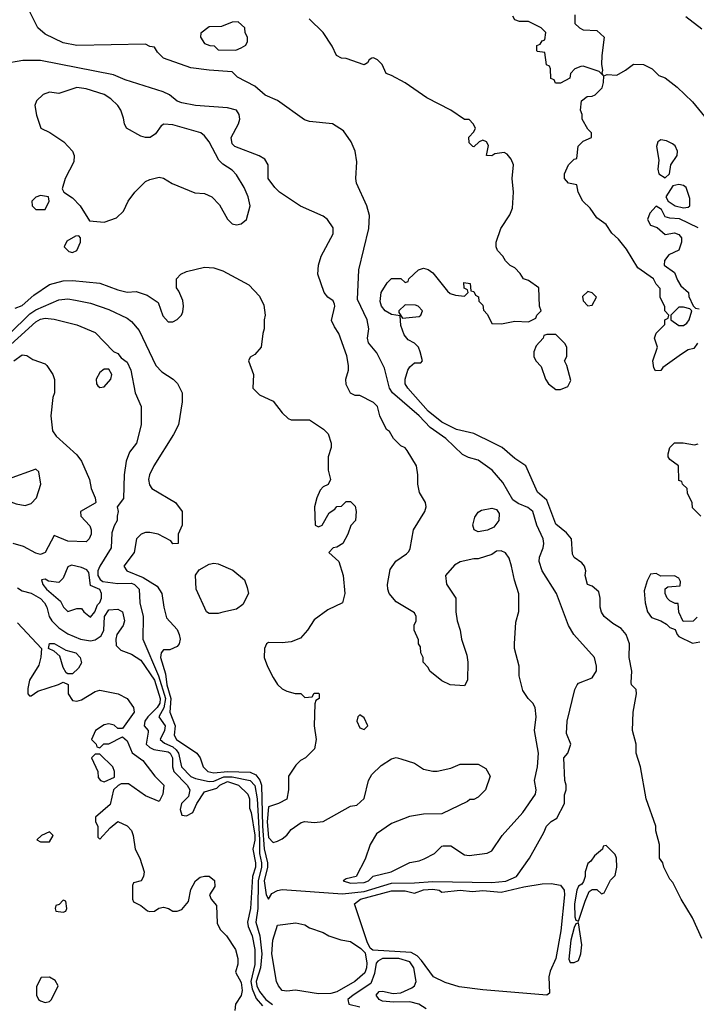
# Model space of a CAD drawing. Header units: inches. Extents: x 2671394 to 2765652, y 830470 to 955458.
# Tile 12 of 256: x 2685059 to 2688026, y 853629 to 857946. Entities that reach past the tile are written whole.
import ezdxf

# ---------------------------------------------------------------- set-up
doc = ezdxf.new("R2010")
doc.units = ezdxf.units.IN
doc.header["$MEASUREMENT"] = 0
doc.layers.add('C6885', color=7, linetype='Continuous')

msp = doc.modelspace()

# ---------------------------------------------------------------- linework, layer by layer
at = {"layer": 'C6885', "color": 2}
for points, elevation in [([(2685013.1, 856566.9), (2685103.7, 856656.3), (2685130, 856674), (2685230, 856718), (2685270, 856722), (2685303.2, 856716.8), (2685370, 856703), (2685450, 856674.9), (2685530, 856637.3), (2685550, 856622.8), (2685583.4, 856583.4), (2685655.5, 856430), (2685682.3, 856402.3), (2685731.3, 856370), (2685750.6, 856350.6), (2685771, 856310), (2685771, 856270), (2685754.8, 856170), (2685733.2, 856126.8), (2685647.7, 855990), (2685627.7, 855950), (2685624, 855930), (2685627.5, 855907.5), (2685638, 855890), (2685742, 855830), (2685771.3, 855790), (2685772, 855730), (2685754, 855690), (2685754, 855650), (2685730, 855648), (2685722, 855662), (2685666, 855690), (2685630, 855697.2), (2685610, 855697.2), (2685592, 855690), (2685571.3, 855670), (2685560.7, 855610), (2685515.5, 855550), (2685529.2, 855529.2), (2685600.2, 855500.2), (2685662, 855462), (2685682.8, 855430), (2685691, 855370), (2685703.5, 855323.5), (2685750, 855272), (2685758, 855250), (2685762, 855230), (2685758, 855210), (2685750, 855198), (2685716.9, 855183.1), (2685690, 855184), (2685678.8, 855170), (2685676.3, 855150), (2685698.8, 855078.8), (2685704.6, 855030), (2685721.5, 854970), (2685716.9, 854910), (2685741.5, 854850), (2685736.4, 854810), (2685746, 854790), (2685836, 854730), (2685850.5, 854710.5), (2685864, 854670), (2685884.7, 854650), (2685910, 854644), (2685970, 854649.6), (2686070, 854647.3), (2686094.8, 854634.8), (2686112.5, 854612.5), (2686119, 854590), (2686123.1, 854410), (2686131.5, 854311.5), (2686145.7, 854250), (2686145.7, 854230), (2686131.6, 854170), (2686139.3, 854110), (2686150, 854090.8), (2686165.1, 854114.9), (2686190, 854128.1), (2686210, 854132.3), (2686474.1, 854114.1), (2686570, 854123.5), (2686690, 854160.5), (2686790, 854161.5), (2686870, 854167.8), (2687130, 854162.7), (2687190.6, 854169.4), (2687237.2, 854190), (2687294, 854270), (2687358, 854382), (2687369, 854410), (2687390, 854431.3), (2687414.6, 854445.4), (2687448, 854510), (2687448.4, 854548.4), (2687455.3, 854570), (2687455.3, 854590), (2687449, 854610), (2687445.2, 854710), (2687462, 854730), (2687475.3, 854770), (2687456.4, 854816.4), (2687459, 854870), (2687494, 855010), (2687504, 855030), (2687510, 855038), (2687570, 855061), (2687588.9, 855091.1), (2687588.9, 855111.1), (2687579, 855150), (2687489, 855250), (2687465.2, 855290), (2687412.7, 855430), (2687349.4, 855530), (2687337, 855570), (2687338, 855590), (2687355.1, 855630), (2687358, 855650), (2687354, 855670), (2687326, 855730), (2687309.2, 855790), (2687287.5, 855807.5), (2687244.4, 855824.4), (2687221.1, 855841.1), (2687177.1, 855917.1), (2687131.1, 855971.1), (2687070, 856015.1), (2687026.8, 856026.8), (2687000.1, 856040.1), (2686927, 856110), (2686858.8, 856158.8), (2686810, 856209.7), (2686694, 856310), (2686680.5, 856330), (2686658, 856418), (2686625.6, 856485.6), (2686589, 856530), (2686584, 856550), (2686589.3, 856590.7), (2686582.9, 856630), (2686539.7, 856719.7), (2686546, 856850), (2686589.3, 857030), (2686592.9, 857087.1), (2686580.9, 857130), (2686536, 857230), (2686532.7, 857250), (2686537.5, 857322.5), (2686529.4, 857370), (2686512.7, 857410), (2686478.7, 857458.7), (2686430, 857489.4), (2686330, 857499.5), (2686307.7, 857507.7), (2686190, 857592.3), (2686135.5, 857615.5), (2686090, 857654), (2686014.6, 857694.6), (2685990, 857718), (2685890, 857724), (2685810, 857735.3), (2685690, 857778), (2685663.1, 857803.1), (2685650, 857826), (2685630, 857828), (2685610, 857838), (2685310, 857833.2), (2685250, 857845.2), (2685170, 857882), (2685138, 857910), (2685089, 858010)], 14), ([(2688050, 853918), (2688010, 854008), (2687959, 854090), (2687923.1, 854163.1), (2687910, 854178), (2687884, 854230), (2687879, 854250), (2687865.2, 854270), (2687864, 854330), (2687849.2, 854390), (2687849, 854410), (2687806, 854530), (2687780.9, 854670), (2687762.7, 854730), (2687762.7, 854770), (2687746, 854830), (2687748.7, 854910), (2687764, 854990), (2687762, 855010), (2687742, 855030), (2687740.2, 855040.2), (2687742.7, 855090), (2687732, 855150), (2687733.2, 855210), (2687719, 855250), (2687697, 855277), (2687659.5, 855299.5), (2687622, 855330), (2687610, 855348), (2687604, 855370), (2687604, 855410), (2687598, 855438), (2687570, 855462), (2687549.3, 855469.3), (2687538, 855510), (2687542, 855530), (2687535.3, 855550), (2687524.7, 855564.7), (2687490, 855588.7), (2687483.2, 855603.2), (2687479, 855670), (2687456.5, 855696.5), (2687410, 855734), (2687370, 855839), (2687330, 855875.3), (2687278, 855990), (2687230, 856022), (2687174, 856070), (2687137.2, 856090), (2687050, 856131.6), (2686974, 856150), (2686910, 856182), (2686849.7, 856230), (2686760.7, 856330), (2686749.6, 856350), (2686749.6, 856370), (2686761.2, 856410), (2686770, 856424.7), (2686790, 856442), (2686818, 856442), (2686826, 856450), (2686815.3, 856490), (2686808, 856510), (2686790, 856528), (2686763.1, 856543.1), (2686744.7, 856564.7), (2686730, 856606), (2686727.3, 856647.3), (2686690, 856654), (2686662, 856670), (2686645.2, 856690), (2686639, 856710), (2686644, 856750), (2686670, 856792), (2686689.1, 856810.9), (2686730, 856812), (2686750, 856794), (2686762, 856798), (2686766, 856810), (2686808, 856850), (2686830, 856856), (2686850, 856851), (2686870, 856836), (2686935.3, 856755.3), (2686946, 856746), (2686970, 856738), (2687010, 856734), (2687026, 856750), (2687022, 856762), (2687008.4, 856768.4), (2687006, 856794), (2687034, 856790), (2687038, 856758), (2687050, 856754), (2687058, 856738), (2687071.6, 856731.6), (2687072.7, 856712.7), (2687090, 856694), (2687092.7, 856672.7), (2687110, 856654), (2687130, 856614), (2687172, 856612), (2687230, 856624.7), (2687290, 856622), (2687322, 856638), (2687326, 856650), (2687346, 856670), (2687338, 856690), (2687335.3, 856770), (2687290, 856802), (2687268, 856810), (2687253.6, 856833.6), (2687230, 856858), (2687210, 856868), (2687188.9, 856888.9), (2687178, 856910), (2687154.6, 856934.6), (2687148.7, 856950), (2687148.9, 856971.1), (2687168.7, 857030), (2687208, 857090), (2687220.4, 857119.6), (2687224, 857190), (2687219, 857250), (2687224, 857310), (2687214.8, 857334.8), (2687196.5, 857356.5), (2687183.1, 857363.1), (2687142.8, 857357.2), (2687130, 857349), (2687106, 857350), (2687114.6, 857394.6), (2687106, 857410), (2687090, 857418), (2687074, 857410), (2687050, 857388), (2687046, 857390), (2687030, 857406), (2687029.1, 857430.9), (2687050, 857454), (2687058, 857470), (2687048, 857490), (2687030, 857508), (2687010, 857508.7), (2686950, 857549), (2686844.1, 857604.1), (2686749.3, 857669.3), (2686690, 857702), (2686666, 857710), (2686648.7, 857750), (2686628, 857770), (2686610, 857779), (2686602.8, 857777.2), (2686592, 857770), (2686583.6, 857756.4), (2686570, 857748.7), (2686490, 857775.3), (2686470, 857778), (2686448.9, 857788.9), (2686428.7, 857830), (2686389.3, 857889.3), (2686328, 857950)], 10), ([(2687492.7, 857967.3), (2687494, 857930), (2687514, 857910), (2687530, 857902), (2687590, 857898), (2687622, 857870), (2687611, 857789), (2687610.6, 857750), (2687615.3, 857724.7), (2687611.6, 857711.6), (2687618, 857702), (2687599.3, 857719.3), (2687530, 857742), (2687519.6, 857740.4), (2687494, 857730), (2687474, 857710), (2687472, 857690), (2687430, 857668), (2687408.4, 857668.4), (2687402, 857682), (2687388.4, 857688.4), (2687386, 857730), (2687382, 857742), (2687368.4, 857748.4), (2687362, 857802), (2687330, 857806), (2687326, 857810), (2687327.3, 857832.7), (2687342, 857838), (2687350, 857854), (2687362, 857858), (2687366, 857890), (2687346, 857910), (2687290, 857938), (2687250, 857938), (2687230, 857946), (2687222, 857962)], 6), ([(2687979.8, 857959.8), (2688050, 857906)], 10), ([(2685038.6, 856681.4), (2685070, 856693), (2685121.5, 856738.5), (2685190, 856784.4), (2685250, 856801.3), (2685290, 856802.4), (2685410.6, 856790.6), (2685490, 856761), (2685530, 856751), (2685570, 856754.8), (2685618, 856738), (2685666, 856706), (2685687.1, 856647.1), (2685710, 856622), (2685730, 856622), (2685750, 856632), (2685768, 856650), (2685774.6, 856665.4), (2685778, 856690), (2685774.6, 856714.6), (2685756.4, 856756.4), (2685746, 856770), (2685746, 856810), (2685766, 856830), (2685790, 856842), (2685870, 856861), (2685910, 856858), (2685950, 856844.7), (2686063.6, 856783.6), (2686110, 856734), (2686130, 856694), (2686136, 856650), (2686131.3, 856630), (2686131.3, 856590), (2686124.7, 856570), (2686118, 856510), (2686090, 856478), (2686070, 856466), (2686062, 856450), (2686084.7, 856390), (2686082, 856330), (2686110, 856302), (2686170, 856274), (2686210, 856222), (2686236.9, 856196.9), (2686250, 856191.3), (2686330, 856192), (2686391.1, 856151.1), (2686411.3, 856130), (2686424.7, 856090), (2686424.7, 856070), (2686411.1, 856028.9), (2686411.1, 855971.1), (2686422, 855930), (2686411.1, 855908.9), (2686390, 855898), (2686376.9, 855883.1), (2686362, 855850), (2686352, 855810), (2686354, 855730), (2686370, 855722), (2686386, 855730), (2686416.4, 855783.6), (2686440.4, 855799.6), (2686450, 855812), (2686470, 855814), (2686490, 855834), (2686510, 855834), (2686530, 855814), (2686534, 855790), (2686531.3, 855750), (2686511.1, 855728.9), (2686498, 855690), (2686476, 855650), (2686450, 855634), (2686434, 855630), (2686414, 855610), (2686458, 855570), (2686478, 855510), (2686484.7, 855430), (2686474, 855390), (2686410, 855359), (2686350, 855315.3), (2686321, 855270), (2686290, 855234), (2686250, 855219), (2686210, 855214), (2686150, 855215.3), (2686142, 855210), (2686132, 855190), (2686131.3, 855150), (2686146, 855110), (2686170, 855062), (2686190, 855032), (2686210, 855012), (2686230, 855002), (2686267.3, 854992.7), (2686291.6, 854991.6), (2686310, 854974), (2686342, 854978), (2686350, 854994), (2686370, 854994), (2686372, 854990), (2686372, 854970), (2686358, 854962), (2686352.7, 854947.3), (2686351, 854850), (2686358.8, 854790), (2686351.3, 854750), (2686312, 854710), (2686290, 854698), (2686270, 854678), (2686238, 854630), (2686238, 854570), (2686231.1, 854528.9), (2686194, 854510), (2686150, 854495.3), (2686143.6, 854430), (2686150, 854360.7), (2686170, 854339.1), (2686190, 854344.9), (2686210, 854354.8), (2686230, 854371), (2686250, 854396), (2686293.6, 854426.4), (2686310, 854431), (2686350, 854426.8), (2686390, 854431), (2686510, 854498), (2686538, 854502), (2686568.9, 854531.1), (2686589.2, 854610), (2686603.6, 854636.4), (2686643.9, 854676.1), (2686690, 854706), (2686710, 854711), (2686730, 854706), (2686790, 854686), (2686830, 854660.7), (2686870, 854650.8), (2686890, 854651), (2686950, 854664.7), (2686990, 854682), (2687070, 854682), (2687103.6, 854663.6), (2687122, 854630), (2687102, 854570), (2687070, 854538), (2687050, 854528), (2687032.7, 854527.3), (2687022, 854518), (2686910, 854464), (2686830, 854462.7), (2686767.9, 854452.1), (2686690, 854422), (2686623.5, 854376.5), (2686596, 854330), (2686574.4, 854265.6), (2686534, 854190), (2686490, 854179), (2686478, 854170), (2686510, 854160.7), (2686570, 854163.8), (2686588.7, 854170), (2686609.2, 854190.8), (2686688, 854210), (2686769.3, 854250.7), (2686810, 854258), (2686832.9, 854267.1), (2686878, 854290), (2686910, 854322), (2686916.4, 854323.6), (2686950, 854324.7), (2687010, 854284.7), (2687030, 854282), (2687108.4, 854291.6), (2687130, 854302), (2687175.3, 854370), (2687265.2, 854470), (2687321.2, 854550), (2687324, 854570), (2687316, 854610), (2687329.5, 854670.5), (2687334.5, 854730), (2687316, 854830), (2687324, 854890), (2687319, 854930), (2687308.7, 854950), (2687288.7, 854970), (2687265.6, 855005.6), (2687249.1, 855069.1), (2687248.9, 855111.1), (2687229.3, 855190), (2687229.2, 855210), (2687234.6, 855305.4), (2687248.4, 855351.6), (2687248.4, 855428.4), (2687229.1, 855489.1), (2687216, 855550), (2687204.7, 855584.7), (2687190, 855608), (2687170, 855618), (2687150, 855615.3), (2687130, 855602), (2687070, 855582), (2687050, 855582), (2686990, 855569), (2686965.2, 855554.8), (2686926, 855510), (2686930.9, 855470.9), (2686972, 855410), (2686972, 855350), (2686978, 855310), (2686991, 855270), (2686996, 855230), (2687019.8, 855159.8), (2687024.7, 855130), (2687022, 855050), (2687010, 855026), (2686946, 855030), (2686910, 855048), (2686858, 855090), (2686850, 855106), (2686828, 855130), (2686828, 855150), (2686818, 855170), (2686816.4, 855196.4), (2686808, 855210), (2686807.3, 855227.3), (2686788.7, 855270), (2686788.9, 855291.1), (2686798, 855310), (2686798, 855330), (2686790, 855346), (2686710, 855394), (2686679.3, 855430), (2686672.7, 855450), (2686672.3, 855470), (2686684.2, 855535.8), (2686707.8, 855572.2), (2686755.6, 855604.4), (2686764.8, 855615.2), (2686771.9, 855628.1), (2686786, 855710), (2686835.3, 855790), (2686842, 855810), (2686838, 855830), (2686812.9, 855872.9), (2686805.2, 855910), (2686805.2, 855950), (2686799, 855990), (2686758, 856058), (2686748.9, 856068.9), (2686730, 856078), (2686698, 856110), (2686680.4, 856140.4), (2686668, 856150), (2686638, 856210), (2686628, 856250), (2686610, 856268), (2686550, 856298), (2686530, 856298), (2686510, 856308), (2686490, 856346), (2686489, 856370), (2686501.2, 856410), (2686500.9, 856430), (2686492.9, 856472.9), (2686459, 856570), (2686439, 856599), (2686427, 856627), (2686441.2, 856690), (2686439.3, 856699.3), (2686432.9, 856712.9), (2686409.5, 856729.5), (2686394, 856750), (2686366, 856830), (2686369.2, 856870), (2686381.2, 856910), (2686432.9, 857007.1), (2686432.9, 857032.9), (2686408.7, 857070), (2686390, 857084), (2686290, 857129.2), (2686199, 857190), (2686177.2, 857210), (2686149.2, 857250), (2686148, 857310), (2686134.6, 857334.6), (2686108.9, 857348.9), (2686002, 857390), (2685990, 857402), (2685986.6, 857430), (2686019, 857490), (2686024, 857510), (2686022, 857530), (2686009, 857549), (2685970, 857559), (2685830, 857569.3), (2685770, 857580.9), (2685750, 857589.3), (2685715.9, 857615.9), (2685688.7, 857630), (2685522, 857682), (2685470, 857703.7), (2685150, 857767.6), (2685073, 857767), (2684990, 857752.7)], 18), ([(2688031.6, 856528.4), (2688015.3, 856504.7), (2687990, 856498), (2687960.7, 856479.3), (2687878.8, 856421.2), (2687870, 856408.7), (2687847.3, 856407.3), (2687840.4, 856420.4), (2687835.3, 856450), (2687855.3, 856510), (2687842, 856550), (2687850, 856572), (2687888, 856610), (2687888, 856630), (2687902, 856638), (2687906, 856650), (2687888, 856670), (2687887.3, 856687.3), (2687868, 856730), (2687867.3, 856767.3), (2687850, 856786), (2687838, 856810), (2687770, 856858), (2687719.5, 856939.5), (2687684.1, 856984.1), (2687655.3, 857010), (2687630, 857048), (2687590, 857078), (2687560.2, 857120.2), (2687528, 857150), (2687508, 857190), (2687502, 857222), (2687466, 857230), (2687448, 857250), (2687448, 857270), (2687466, 857310), (2687490, 857334), (2687502, 857338), (2687508.4, 857391.6), (2687530, 857414), (2687566, 857430), (2687566, 857450), (2687550, 857466), (2687526, 857510), (2687526, 857530), (2687518, 857550), (2687522, 857590), (2687548, 857610), (2687569, 857611), (2687583.1, 857616.9), (2687612.9, 857647.1), (2687619.3, 857670), (2687620.2, 857699.8), (2687634.6, 857705.4), (2687677, 857703), (2687715.5, 857724.5), (2687750, 857750.8), (2687794, 857750), (2687832, 857730), (2687862, 857702), (2687890, 857690.7), (2687942, 857650), (2688010, 857586), (2688062, 857522)], 6), ([(2688033.6, 857033.6), (2687952.9, 857072.9), (2687910, 857075.3), (2687890, 857082), (2687874, 857114), (2687850, 857128), (2687822.5, 857097.5), (2687811.3, 857070), (2687825.4, 857045.4), (2687854.8, 857034.8), (2687890, 857004.7), (2687930, 857011.3), (2687950, 857004.7), (2687961, 856990), (2687960.7, 856970), (2687950, 856935.3), (2687905.2, 856914.8), (2687886, 856890), (2687884.7, 856870), (2687930, 856838), (2687943.5, 856803.5), (2687958.8, 856778.8), (2687992, 856750), (2687992.7, 856732.7), (2688011.6, 856691.6), (2688022, 856682), (2688038, 856678)], 6), ([(2684970, 856478.3), (2685130, 856621.3), (2685150, 856633.1), (2685170, 856636.9), (2685210, 856633.1), (2685310, 856608.2), (2685390, 856574), (2685470, 856491.3), (2685490, 856482), (2685503.5, 856463.5), (2685530, 856444.7), (2685546, 856410), (2685566, 856310), (2685591, 856250), (2685591, 856170), (2685570.8, 856090), (2685541, 856050), (2685526, 856010), (2685517.3, 855950), (2685513.7, 855846.3), (2685486.8, 855810), (2685491.3, 855790), (2685486, 855770), (2685486.8, 855750), (2685473, 855727), (2685463, 855697), (2685460.7, 855630), (2685410.8, 855550), (2685402, 855530), (2685402, 855510), (2685411.3, 855491.3), (2685423.6, 855483.6), (2685490, 855474.4), (2685550, 855476.1), (2685563, 855470), (2685582.4, 855450), (2685585.3, 855390), (2685600.4, 855330), (2685599.1, 855230), (2685668.2, 855070), (2685698.3, 854970), (2685691, 854929), (2685668.9, 854890), (2685696.5, 854850), (2685693.8, 854830), (2685675.3, 854790), (2685694.5, 854774.5), (2685730, 854758.2), (2685744.9, 854744.9), (2685755.2, 854730), (2685768.2, 854670), (2685810, 854628.2), (2685830, 854619.3), (2685890, 854606.8), (2685910, 854607.1), (2685953.8, 854626.2), (2685990, 854626.3), (2686070, 854610.2), (2686090, 854588.4), (2686100.4, 854530), (2686111, 854350), (2686110.1, 854290), (2686119.3, 854250), (2686119.3, 854230), (2686104.2, 854170), (2686103.5, 854050), (2686094.2, 853990), (2686112, 853930), (2686121.3, 853850), (2686115.4, 853790), (2686095.9, 853730), (2686098.9, 853710), (2686110, 853685.5), (2686138.4, 853650), (2686168.3, 853628.3)], 10), ([(2685034, 856450), (2685070, 856476), (2685090, 856474), (2685116.9, 856456.9), (2685170, 856438), (2685178, 856430), (2685204.7, 856390), (2685211.1, 856368.9), (2685211.3, 856310), (2685204.7, 856290), (2685196, 856210), (2685203.6, 856143.6), (2685219.6, 856119.6), (2685310, 856038.8), (2685330, 856010.8), (2685364.4, 855930), (2685373, 855890), (2685390.6, 855850), (2685393.4, 855830), (2685390, 855826), (2685326, 855790), (2685326.8, 855770), (2685366.4, 855726.4), (2685372.4, 855710), (2685372.2, 855690), (2685363, 855670), (2685350, 855657), (2685270, 855660.5), (2685210, 855684), (2685170.3, 855609.7), (2685150, 855602), (2685130, 855607.8), (2685075.9, 855635.9), (2685030, 855649.7)], 6), ([(2688046, 855770), (2688010, 855806), (2688007.3, 855827.3), (2687988, 855870), (2687986, 855890), (2687966, 855910), (2687962, 855922), (2687950, 855926), (2687948, 855990), (2687910, 856018), (2687902, 856030), (2687903.1, 856043.1), (2687909.3, 856070.7), (2687930, 856091.3), (2687968.9, 856091.1), (2688018, 856082), (2688033.6, 856086.4)], 6), ([(2688030, 855326), (2688011.6, 855308.4), (2687968, 855308), (2687948.9, 855348.9), (2687946, 855386), (2687934, 855386), (2687910, 855398), (2687898, 855410), (2687888.9, 855431.1), (2687888.7, 855451.3), (2687900.4, 855459.6), (2687955.3, 855464.7), (2687956.4, 855483.6), (2687950, 855498), (2687930, 855508), (2687870, 855506), (2687850, 855518), (2687824.7, 855515.3), (2687810, 855486), (2687798, 855442), (2687801, 855390), (2687811.3, 855350), (2687830, 855324.7), (2687870, 855311.3), (2687896, 855296), (2687910, 855282), (2687932.7, 855272.7), (2687942, 855250), (2687950, 855242), (2688010, 855212), (2688042, 855218)], 10), ([(2685050, 855454.9), (2685070, 855442), (2685110, 855432), (2685150, 855408.8), (2685167.4, 855390), (2685178.3, 855370), (2685188.5, 855330), (2685199.3, 855310), (2685230, 855279.5), (2685270, 855253.4), (2685326, 855230), (2685370, 855223), (2685390, 855227.7), (2685415.6, 855244.4), (2685428, 855270), (2685431.5, 855330), (2685450, 855359.5), (2685490, 855362), (2685510.4, 855350.4), (2685519.1, 855310), (2685513, 855290), (2685485.5, 855250), (2685480.3, 855230), (2685482.3, 855202.3), (2685501.8, 855181.8), (2685550, 855164.9), (2685590, 855138), (2685650, 855050.4), (2685675.6, 854970), (2685673.4, 854950), (2685661.2, 854930), (2685620.8, 854890), (2685607.4, 854870), (2685604.9, 854850), (2685622, 854830), (2685622.5, 854822.5), (2685613.7, 854770), (2685630, 854754.9), (2685647, 854747), (2685710, 854735.6), (2685718.3, 854730), (2685729.1, 854710), (2685729.1, 854670), (2685735.6, 854650), (2685793, 854590), (2685804.9, 854570), (2685799.3, 854540.7), (2685768.2, 854510), (2685763, 854483), (2685770, 854458), (2685790, 854456), (2685818, 854470), (2685835.3, 854510), (2685870, 854561), (2685923.3, 854576.7), (2685936.9, 854590), (2685970, 854606.7), (2686018.7, 854590), (2686058.8, 854550), (2686066, 854530), (2686066, 854490), (2686073.4, 854470), (2686090, 854371.3), (2686090, 854349), (2686080.8, 854310), (2686093, 854250), (2686093, 854230), (2686079.3, 854190), (2686071.1, 854050), (2686058.5, 853990), (2686060.3, 853970), (2686078, 853930), (2686090.8, 853870), (2686090, 853804), (2686071.9, 853730), (2686077.9, 853697.9), (2686095.4, 853655.4), (2686123.1, 853623.1)], 6), ([(2685050, 855302), (2685154, 855190), (2685151.6, 855151.6), (2685143.5, 855116.5), (2685102, 855050), (2685094, 855014), (2685094, 854990), (2685102, 854982), (2685110, 854982), (2685138, 855002), (2685229.1, 855030.9), (2685250, 855042), (2685272, 855032), (2685272, 854990), (2685290, 854962), (2685310, 854958), (2685330, 854964.7), (2685390, 855001), (2685410, 855006), (2685491.1, 854991.1), (2685530.6, 854970.6), (2685558, 854930), (2685561, 854910), (2685510, 854838), (2685490, 854838), (2685472.9, 854852.9), (2685450, 854859), (2685430, 854854), (2685392, 854830), (2685374, 854790), (2685394, 854770), (2685398, 854758), (2685410, 854754), (2685428.4, 854771.6), (2685450, 854772), (2685510, 854802), (2685530, 854784.7), (2685552.5, 854732.5), (2685598.5, 854698.5), (2685651, 854630), (2685691, 854590), (2685686.8, 854550), (2685670, 854518), (2685610, 854542.7), (2685536.5, 854596.5), (2685504.7, 854595.3), (2685491.1, 854588.9), (2685471, 854569), (2685455.3, 854504.7), (2685392, 854450), (2685392, 854430), (2685402, 854410), (2685402, 854362), (2685410, 854354), (2685456.4, 854403.6), (2685490, 854431.3), (2685530, 854411.3), (2685550, 854391.3), (2685557.3, 854370), (2685566, 854310), (2685586, 854270), (2685604.7, 854210), (2685602, 854190), (2685592, 854170), (2685558, 854162), (2685554, 854150), (2685554, 854090), (2685558, 854078), (2685590, 854062), (2685619.8, 854039.8), (2685630, 854036), (2685650, 854038), (2685669.3, 854050.7), (2685690, 854054.8), (2685712, 854050), (2685730, 854038), (2685750, 854038), (2685770, 854044.7), (2685799.5, 854080.5), (2685810, 854132), (2685830, 854171), (2685850, 854186.8), (2685870, 854190.7), (2685890.5, 854190.5), (2685912.8, 854172.8), (2685914, 854146), (2685891.3, 854110), (2685898, 854090), (2685922, 854062), (2685924.9, 853984.9), (2685938, 853958), (2685966, 853930), (2686004.7, 853870), (2686016, 853830), (2686015.3, 853804.7), (2686004.7, 853770), (2686030, 853724.7), (2686034.9, 853690), (2686030, 853668.7), (2686004.7, 853630), (2686002, 853602)], 2), ([(2686841.2, 853610), (2686809.6, 853629.6), (2686770, 853639.6), (2686698.6, 853638.6), (2686650, 853643.7), (2686635.3, 853650), (2686622, 853670), (2686634.6, 853685.4), (2686650, 853686.8), (2686697.1, 853677.1), (2686730, 853679.3), (2686778.8, 853701.2), (2686789.7, 853710.3), (2686796.9, 853730), (2686787.1, 853790), (2686770, 853815.6), (2686722, 853830), (2686650, 853829.8), (2686630, 853819.1), (2686622.8, 853810), (2686615.2, 853764.8), (2686599, 853721), (2686521, 853670), (2686498, 853650), (2686502, 853630), (2686550, 853618.4)], 14)]:
    msp.add_lwpolyline(points, dxfattribs=dict(at, elevation=elevation))
for points, elevation in [([(2686016.4, 857936.4), (2685990, 857935.3), (2685943.6, 857916.4), (2685890, 857914), (2685852.7, 857887.3), (2685852, 857870), (2685870, 857842), (2685892.7, 857832.7), (2685911.6, 857831.6), (2685930, 857814), (2686007.3, 857812.7), (2686030, 857822), (2686050, 857834), (2686058, 857850), (2686058, 857870), (2686048.4, 857888.4), (2686046, 857910)], 14), ([(2685310, 857649), (2685230, 857622), (2685190, 857628), (2685162, 857618), (2685132, 857590), (2685124.7, 857570), (2685132.7, 857527.3), (2685152, 857470), (2685190.9, 857450.9), (2685252, 857410), (2685291.3, 857370), (2685298, 857350), (2685296.9, 857323.1), (2685258, 857250), (2685244.7, 857204.7), (2685252, 857190), (2685290, 857164.7), (2685324.7, 857130), (2685364.7, 857064.7), (2685430, 857058), (2685483.1, 857076.9), (2685513.6, 857106.4), (2685535.3, 857150), (2685564, 857190), (2685610, 857236), (2685630, 857246), (2685670, 857256), (2685690, 857251), (2685728.1, 857228.1), (2685826.4, 857186.4), (2685870, 857183.8), (2685901, 857170), (2685934.6, 857134.6), (2685970, 857071.3), (2685990, 857051.3), (2686010, 857046), (2686030, 857051.3), (2686054, 857070), (2686069.2, 857130), (2686060.9, 857170), (2686043.7, 857210), (2686010, 857265.2), (2685990, 857286), (2685950, 857312.3), (2685932.3, 857330), (2685889.4, 857410), (2685870, 857437.2), (2685854, 857450), (2685730, 857485.2), (2685691.6, 857488.4), (2685679.6, 857480.4), (2685654.4, 857445.6), (2685630.8, 857429.2), (2685610, 857429), (2685590, 857435.3), (2685528, 857470), (2685518, 857490), (2685514.6, 857514.6), (2685502, 857550), (2685489, 857570), (2685459.1, 857599.1), (2685430, 857618), (2685350, 857642.7)], 22), ([(2687870, 857419), (2687858, 857410), (2687851, 857390), (2687861, 857330), (2687858, 857290), (2687862, 857270), (2687890, 857252), (2687908, 857270), (2687914, 857310), (2687942, 857350), (2687944, 857370), (2687932.7, 857392.7), (2687922, 857402), (2687895.5, 857415.5)], 6), ([(2687950, 857224), (2687922.8, 857217.2), (2687892, 857170), (2687902, 857150), (2687934, 857130), (2687970, 857121), (2687990, 857124.7), (2687998, 857130), (2687998, 857162), (2687982, 857210), (2687970, 857219)], 6), ([(2685150, 857175.3), (2685130, 857168), (2685112, 857150), (2685114, 857130), (2685130, 857114), (2685170, 857114), (2685188, 857150), (2685186, 857170)], 22), ([(2685318, 856998), (2685303.6, 856996.4), (2685265.4, 856974.6), (2685254, 856950), (2685274, 856930), (2685290, 856924.7), (2685310, 856934), (2685326, 856970), (2685326, 856990)], 22), ([(2687550, 856754), (2687527.1, 856732.9), (2687530, 856714), (2687550, 856692), (2687570, 856694), (2687588.7, 856730), (2687570, 856748.7)], 10), ([(2686750, 856695.3), (2686722, 856670), (2686722, 856662), (2686738, 856638), (2686810, 856644.7), (2686818, 856650), (2686826, 856670), (2686806, 856690), (2686794.6, 856694.6)], 10), ([(2687970, 856686), (2687950, 856686), (2687914, 856650), (2687914, 856630), (2687950, 856604.7), (2687970, 856606), (2687984.7, 856615.3), (2687995.3, 856630), (2688006, 856670), (2687998, 856678)], 6), ([(2687410, 856566), (2687370, 856566), (2687358, 856562), (2687354, 856550), (2687323.6, 856516.4), (2687314, 856490), (2687314, 856470), (2687322, 856450), (2687345.4, 856425.4), (2687364.7, 856370), (2687378, 856350), (2687410, 856324.7), (2687430, 856324.7), (2687462, 856338), (2687475.3, 856364.7), (2687458, 856430), (2687448, 856450), (2687458, 856470), (2687458, 856510), (2687450, 856526)], 10), ([(2685450, 856414), (2685430, 856413.2), (2685410, 856399.3), (2685394.9, 856370), (2685395.5, 856350), (2685401.4, 856341.4), (2685410, 856333.4), (2685430, 856336.3), (2685458, 856370), (2685462.7, 856390)], 10), ([(2685130, 855975.3), (2685008.4, 855931.6), (2684990.6, 855910), (2684982, 855870), (2684985.4, 855845.4), (2685043.5, 855823.5), (2685083.3, 855816.7), (2685110, 855824.9), (2685132.1, 855850), (2685151.6, 855910), (2685143.1, 855963.1)], 6), ([(2687070, 855700.4), (2687052, 855710), (2687046.3, 855730), (2687054.7, 855765.3), (2687070, 855787.3), (2687084.2, 855795.8), (2687130, 855804.6), (2687150, 855798.7), (2687161.7, 855781.7), (2687160.3, 855750), (2687138.6, 855721.4), (2687110, 855708.6)], 14), ([(2685286, 855554), (2685270, 855548), (2685250, 855498), (2685230, 855479), (2685184.7, 855484.7), (2685170, 855492.7), (2685154, 855490), (2685161, 855470), (2685176, 855450), (2685237.5, 855397.5), (2685251.3, 855370), (2685270, 855351.3), (2685310, 855364.7), (2685330, 855364.7), (2685341, 855350), (2685370, 855327.3), (2685389.2, 855350), (2685399.7, 855380.3), (2685410, 855391.3), (2685418, 855410), (2685417.2, 855430), (2685410, 855448), (2685370, 855466), (2685362, 855522), (2685353.6, 855533.6), (2685330, 855544)], 10), ([(2685890, 855342), (2685878, 855350), (2685833.2, 855450), (2685829.3, 855510.7), (2685846.3, 855533.7), (2685890, 855558.8), (2685910, 855562.8), (2685930, 855560.7), (2685993.2, 855533.2), (2686044.7, 855490), (2686056.9, 855456.9), (2686062, 855430), (2686038, 855382), (2686010, 855362), (2685950, 855349), (2685930, 855342)], 14), ([(2685270, 855078), (2685263.1, 855083.1), (2685250, 855106), (2685235.3, 855155.3), (2685210, 855178), (2685186, 855190), (2685189.1, 855210.9), (2685210, 855211), (2685262, 855182), (2685304.7, 855170), (2685324.7, 855150), (2685330, 855126), (2685316.9, 855103.1), (2685290, 855078)], 2), ([(2686550, 854898), (2686542, 854890), (2686538, 854870), (2686550, 854842), (2686570, 854834), (2686586, 854850), (2686570, 854886)], 22), ([(2685410, 854726), (2685390, 854726), (2685374, 854710), (2685402, 854650), (2685403.6, 854623.6), (2685414, 854610), (2685430, 854604.7), (2685475.3, 854624.7), (2685475.3, 854650), (2685468, 854670)], 2), ([(2685190, 854386), (2685154, 854370), (2685134, 854350), (2685150, 854342), (2685190, 854342), (2685206, 854370)], 2), ([(2687630, 854326), (2687618, 854322), (2687614, 854310), (2687579.6, 854280.4), (2687563.6, 854256.4), (2687550, 854246), (2687538, 854210), (2687538, 854190), (2687531.6, 854168.4), (2687523.6, 854156.4), (2687510, 854148), (2687502.8, 854130), (2687491.3, 854070), (2687492.7, 854012.7), (2687498, 853998), (2687510, 853994), (2687538, 854082), (2687556.4, 854123.6), (2687570, 854132), (2687590, 854132), (2687610, 854114), (2687622, 854118), (2687650, 854174), (2687670, 854194), (2687678, 854230), (2687675.3, 854270), (2687670, 854286)], 14), ([(2687370, 853669), (2687090, 853692.8), (2686986.7, 853706.7), (2686925.3, 853725.3), (2686874, 853750), (2686820.9, 853820.9), (2686801.6, 853841.6), (2686776.2, 853856.2), (2686607.2, 853867.2), (2686596, 853876), (2686582.7, 853902.7), (2686527.3, 854070), (2686553.2, 854090), (2686690, 854127), (2686750, 854126.4), (2686790, 854117.1), (2686829.1, 854130.9), (2686870, 854134.7), (2686898, 854130), (2686910, 854121), (2686990, 854130.2), (2687044.4, 854124.4), (2687090, 854128.4), (2687170, 854120.5), (2687270, 854144.6), (2687350, 854156.9), (2687390, 854159), (2687430, 854151.7), (2687446.3, 854130), (2687447.8, 854110), (2687431.4, 853951.4), (2687410.2, 853830), (2687385.1, 853774.9), (2687378.7, 853750), (2687382, 853678)], 10), ([(2685250, 854086), (2685232.7, 854067.3), (2685218, 854062), (2685214, 854050), (2685218, 854038), (2685250, 854034), (2685262, 854038), (2685266, 854050), (2685262, 854082)], 2), ([(2686370, 853674.8), (2686268.2, 853691.8), (2686230, 853687.6), (2686209.7, 853690), (2686193.6, 853710), (2686185.7, 853730), (2686165.1, 853850), (2686169.7, 853910), (2686190, 853976), (2686270, 853986), (2686310, 853978), (2686330, 853964.7), (2686390, 853944.7), (2686414, 853930), (2686467.3, 853912.7), (2686510, 853904.7), (2686554.4, 853874.4), (2686574.4, 853854.4), (2686580.9, 853810), (2686580.2, 853790), (2686572.8, 853767.2), (2686528.4, 853730), (2686450, 853684.5), (2686422.7, 853677.3)], 10), ([(2687510, 853986), (2687498, 853982), (2687490, 853966), (2687476, 853910), (2687467.1, 853827.1), (2687472.7, 853812.7), (2687490, 853812), (2687510, 853822), (2687519, 853850), (2687524, 853890)], 14), ([(2685190, 853748), (2685152.7, 853747.3), (2685132.7, 853707.3), (2685132, 853670), (2685142, 853650), (2685150, 853644.7), (2685170, 853638), (2685190, 853642), (2685198, 853650), (2685228, 853710), (2685214, 853734)], 2)]:
    msp.add_lwpolyline(points, close=True, dxfattribs=dict(at, elevation=elevation))

doc.saveas('drawing.dxf')
